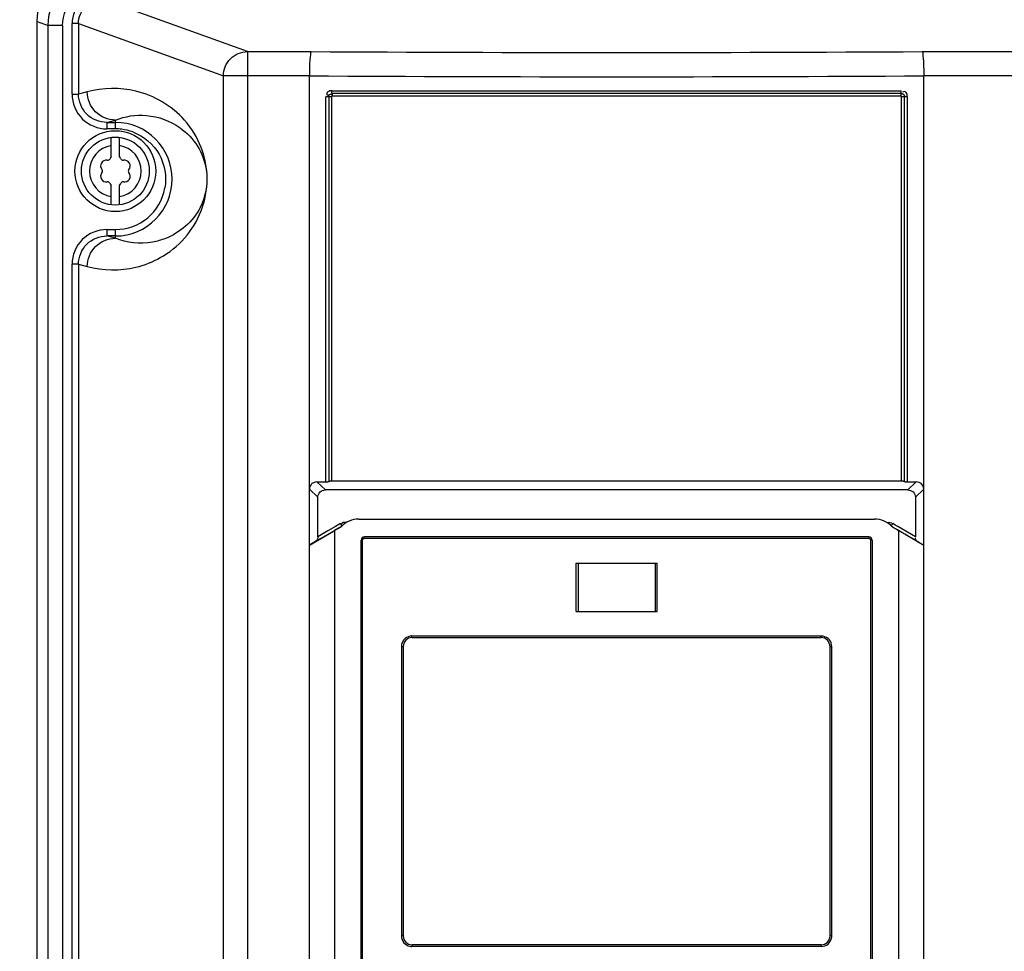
# Model space of a CAD drawing. Header units: inches. Extents: x 0 to 166, y 0 to 117.
# Tile 13 of 80: x 19.57 to 24.36, y 67.13 to 71.67. Entities that reach past the tile are written whole.
import ezdxf

# ---------------------------------------------------------------- set-up
doc = ezdxf.new("R2010")
doc.units = ezdxf.units.IN
doc.header["$LTSCALE"] = 9.105315
doc.header["$MEASUREMENT"] = 0
doc.layers.get('0').update_dxf_attribs({"linetype": 'CONTINUOUS'})
doc.styles.get("Standard").update_dxf_attribs({"font": 'txt', "width": 0.8})
doc.dimstyles.new('DIMSTYLE_1', dxfattribs={"dimtxt": 0.78125, "dimasz": 0.7, "dimexe": 0.18, "dimexo": 0.0625, "dimgap": 0.09, "dimtad": 1, "dimdec": 0, "dimzin": 4, "dimdsep": 46, "dimtxsty": 'STANDARD', "dimblk": '_FILLED', "dimblk1": '_FILLED', "dimblk2": '_FILLED', "dimcen": 0.09, "dimadec": 0, "dimazin": 0, "dimtfac": 1, "dimtdec": 0, "dimtofl": 0, "dimtmove": 0, "dimatfit": 3, "dimldrblk": '_FILLED', "dimfxl": 1, "dimtolj": 1, "dimtzin": 4, "dimarcsym": 0})

# ---------------------------------------------------------------- blocks, each defined once
blk = doc.blocks.new('_FILLED')
at = {"color": 0, "linetype": 'BYBLOCK'}
blk.add_solid([(0, 0), (-1, 0.1429), (-1, -0.1429)], dxfattribs=at)
blk = doc.blocks.new('*D6')
at = {"color": 7, "linetype": 'CONTINUOUS'}
for p, q in [((19.8274, 71.9332), (16.5168, 71.9332)), ((16.8918, 71.9332), (16.8918, 56.8261)), ((16.8918, 41.719), (16.8918, 56.8261)), ((19.5886, 41.719), (16.5168, 41.719))]:
    blk.add_line(p, q, dxfattribs=at)
at = {"color": 7, "linetype": 'CONTINUOUS', "xscale": 0.7, "yscale": 0.7, "zscale": 0.7}
for p, rotation in [((16.8918, 71.9332), 90), ((16.8918, 41.719), 270)]:
    blk.add_blockref('_FILLED', p, dxfattribs=dict(at, rotation=rotation))
at = {"color": 7, "linetype": 'CONTINUOUS', "insert": (15.9153, 57.5487), "char_height": 0.78125, "width": 1.875, "attachment_point": 2, "rotation": 90, "line_spacing_factor": 0.9}
blk.add_mtext('767', dxfattribs=at)

msp = doc.modelspace()

# ---------------------------------------------------------------- linework, layer by layer
at = {"color": 7, "linetype": 'CONTINUOUS'}
for p, q in [((20.6778, 71.5135), (19.9737, 71.7685)), ((19.6533, 52.5661), (19.6533, 71.6603)), ((19.6533, 71.6603), (19.7075, 71.6407)), ((19.7075, 52.7027), (19.7075, 71.6407)), ((19.7779, 71.6407), (19.7075, 71.6407)), ((19.7779, 71.6407), (19.7779, 52.7027)), ((19.8238, 71.3061), (19.8238, 71.651)), ((19.8551, 71.651), (19.8238, 71.651)), ((19.8551, 71.651), (19.8551, 71.3061)), ((19.8551, 71.651), (20.5605, 71.3955)), ((20.6778, 71.5135), (20.6778, 43.0729)), ((20.6778, 71.5135), (20.9876, 71.5135)), ((23.9635, 71.5135), (33.2497, 71.5135)), ((20.5605, 43.1088), (20.5605, 71.3955)), ((20.9795, 71.3954), (20.5605, 71.3955)), ((20.9793, 43.0601), (20.9795, 71.3954)), ((33.367, 71.3955), (23.9716, 71.3954)), ((23.9716, 51.719), (23.9716, 71.3954)), ((19.8238, 71.3061), (19.8551, 71.3061)), ((19.8977, 71.3177), (19.8551, 71.3061)), ((21.0889, 71.323), (23.8622, 71.323)), ((23.8613, 71.31), (21.0898, 71.31)), ((21.0597, 69.4178), (21.0597, 71.2937)), ((21.0873, 71.2937), (21.0597, 71.2937)), ((21.0735, 71.2937), (21.0735, 69.4203)), ((23.8638, 71.297), (21.0873, 71.297)), ((21.0873, 71.2937), (21.0873, 69.4229)), ((23.8638, 69.4229), (23.8638, 71.2937)), ((23.8914, 71.2937), (23.8638, 71.2937)), ((23.8776, 69.4203), (23.8776, 71.2937)), ((23.8914, 71.2937), (23.8914, 69.4178)), ((19.9936, 71.1688), (20.0346, 71.18)), ((19.9936, 71.1688), (19.9936, 71.1373)), ((19.9936, 71.1688), (20.0346, 71.1688)), ((20.0346, 71.1373), (20.0346, 71.18)), ((20.0355, 71.1373), (19.9936, 71.1373)), ((20.0149, 71.0022), (20.0149, 71.0958)), ((20.0543, 71.0022), (20.0543, 71.0958)), ((20.0149, 70.7675), (20.0149, 70.8611)), ((20.0543, 70.7675), (20.0543, 70.8611)), ((19.9936, 70.6472), (19.9936, 70.6157)), ((19.9936, 70.6472), (20.0346, 70.6472)), ((20.0346, 70.6046), (20.0346, 70.6472)), ((20.0346, 70.6046), (19.9936, 70.6157)), ((20.0346, 70.6157), (19.9936, 70.6157)), ((19.8238, 63.1959), (19.8238, 70.4784)), ((19.8551, 70.4784), (19.8238, 70.4784)), ((19.8551, 70.4784), (19.8551, 63.1959)), ((19.8551, 70.4784), (19.8977, 70.4669)), ((21.0165, 69.4178), (21.0597, 69.4178)), ((21.0575, 69.3788), (21.0165, 69.4178)), ((21.0873, 69.4229), (23.8638, 69.4229)), ((23.8914, 69.4178), (23.9346, 69.4178)), ((23.9346, 69.4178), (23.8936, 69.3788)), ((20.9795, 69.3826), (21.0205, 69.3435)), ((21.0205, 69.1511), (21.0205, 69.3435)), ((23.9306, 69.3435), (23.9716, 69.3826)), ((23.9306, 69.3435), (23.9306, 69.1511)), ((21.1064, 69.2007), (21.0696, 69.1795)), ((21.1309, 69.2149), (21.1064, 69.2007)), ((21.1204, 69.1919), (21.1336, 69.1995)), ((21.1271, 69.1957), (21.1215, 69.1924)), ((21.1333, 69.1993), (21.1271, 69.1957)), ((21.1333, 69.1993), (21.1336, 69.1995)), ((21.2196, 69.2368), (23.7315, 69.2368)), ((23.8175, 69.1995), (23.8178, 69.1993)), ((23.8175, 69.1995), (23.8439, 69.1843)), ((23.8251, 69.212), (23.8202, 69.2149)), ((23.8324, 69.2078), (23.8251, 69.212)), ((23.8453, 69.2003), (23.8324, 69.2078)), ((23.9306, 69.1511), (23.8453, 69.2003)), ((20.9795, 69.1099), (21.0969, 69.1778)), ((21.0149, 69.1309), (21.1021, 69.1813)), ((21.0696, 69.1795), (21.0205, 69.1511)), ((21.0969, 69.1778), (21.102, 69.1807)), ((21.1015, 69.1698), (21.1015, 64.099)), ((21.102, 69.1807), (21.1021, 69.181)), ((21.1021, 69.1813), (21.1204, 69.1919)), ((21.1215, 69.1924), (21.1025, 69.1813)), ((23.7039, 69.1501), (21.2472, 69.1501)), ((23.8439, 69.1843), (23.849, 69.1813)), ((23.849, 69.1813), (23.8835, 69.1614)), ((23.849, 69.181), (23.8491, 69.1807)), ((23.8496, 64.099), (23.8496, 69.1698)), ((23.8835, 69.1614), (23.9362, 69.1309)), ((21.0149, 69.1309), (20.9795, 69.1099)), ((21.2315, 64.1226), (21.2315, 69.1344)), ((21.2315, 69.1344), (21.2384, 69.1344)), ((21.2384, 64.1226), (21.2384, 69.1344)), ((23.7048, 69.1423), (21.2463, 69.1423)), ((23.7127, 69.1344), (23.7127, 64.1226)), ((23.7196, 69.1344), (23.7127, 69.1344)), ((23.7196, 69.1344), (23.7196, 64.1226)), ((23.9362, 69.1309), (23.9716, 69.1099)), ((22.2787, 68.787), (22.2787, 69.0232)), ((22.2787, 69.0232), (22.6724, 69.0232)), ((22.2884, 69.0232), (22.2884, 68.787)), ((22.6627, 69.0232), (22.6627, 68.787)), ((22.6724, 68.787), (22.6724, 69.0232)), ((22.2787, 68.787), (22.6724, 68.787)), ((21.4788, 68.6679), (23.4723, 68.6679)), ((21.4795, 68.66), (23.4716, 68.66)), ((21.4276, 68.6167), (21.4276, 67.2072)), ((21.4276, 68.6167), (21.4362, 68.6167)), ((21.4362, 68.6167), (21.4362, 67.2072)), ((23.5149, 67.2072), (23.5149, 68.6167)), ((23.5149, 68.6167), (23.5235, 68.6167)), ((23.5235, 67.2072), (23.5235, 68.6167)), ((21.4362, 67.2072), (21.4276, 67.2072)), ((23.5235, 67.2072), (23.5149, 67.2072)), ((23.4723, 67.1561), (21.4788, 67.1561)), ((23.4716, 67.1639), (21.4795, 67.1639))]:
    msp.add_line(p, q, dxfattribs=at)
for points in [[(21.0898, 71.31), (21.0896, 71.3111), (21.0895, 71.3122), (21.0893, 71.3135), (21.0892, 71.3149), (21.0891, 71.3164), (21.089, 71.318), (21.089, 71.3197), (21.0889, 71.3213), (21.0889, 71.323)], [(21.09, 71.309), (21.0901, 71.3078), (21.0903, 71.3065), (21.0904, 71.3051), (21.0905, 71.3036), (21.0906, 71.302), (21.0906, 71.3004), (21.0906, 71.2987), (21.0907, 71.297)], [(23.8604, 71.297), (23.8604, 71.2978), (23.8604, 71.2986), (23.8605, 71.2994), (23.8605, 71.3002), (23.8605, 71.3011), (23.8605, 71.3019), (23.8606, 71.3028), (23.8606, 71.3036), (23.8607, 71.3045), (23.8607, 71.3054), (23.8608, 71.3063), (23.8609, 71.3073), (23.861, 71.3082), (23.8611, 71.3091), (23.8613, 71.31)], [(23.8613, 71.31), (23.8615, 71.311), (23.8616, 71.3122), (23.8618, 71.3135), (23.8619, 71.3149), (23.862, 71.3164), (23.8621, 71.318), (23.8621, 71.3196), (23.8622, 71.3213), (23.8622, 71.323)], [(23.8613, 71.31), (23.8626, 71.31), (23.8639, 71.3098), (23.8652, 71.3095), (23.8665, 71.3092), (23.8678, 71.3087), (23.869, 71.3081), (23.8701, 71.3074), (23.8712, 71.3067), (23.8722, 71.3058)], [(23.8722, 71.3058), (23.8733, 71.3048), (23.8743, 71.3036), (23.8751, 71.3024), (23.8759, 71.301), (23.8765, 71.2996), (23.877, 71.2982), (23.8773, 71.2967), (23.8775, 71.2952), (23.8776, 71.2937)], [(21.0597, 69.4178), (21.0614, 69.4178), (21.0631, 69.4179), (21.0647, 69.4181), (21.0663, 69.4183), (21.068, 69.4186), (21.0695, 69.419), (21.0709, 69.4194), (21.0722, 69.4198)], [(21.0722, 69.4198), (21.0748, 69.4208), (21.0761, 69.4213), (21.0775, 69.4217), (21.079, 69.422), (21.0806, 69.4223), (21.0823, 69.4226), (21.0839, 69.4227), (21.0856, 69.4228), (21.0873, 69.4229)], [(23.8638, 69.4229), (23.8655, 69.4228), (23.8672, 69.4227), (23.8688, 69.4226), (23.8705, 69.4223), (23.8721, 69.422), (23.8736, 69.4217), (23.875, 69.4213), (23.8763, 69.4208), (23.8789, 69.4198)], [(23.8789, 69.4198), (23.8802, 69.4194), (23.8816, 69.419), (23.8832, 69.4186), (23.8848, 69.4183), (23.8864, 69.4181), (23.888, 69.4179), (23.8897, 69.4178), (23.8914, 69.4178)], [(21.1381, 69.2041), (21.1375, 69.2048), (21.1368, 69.2056), (21.1361, 69.2066), (21.1353, 69.2078), (21.1345, 69.2091), (21.1336, 69.2104), (21.1327, 69.2119), (21.1318, 69.2133), (21.1309, 69.2149)], [(23.813, 69.2041), (23.8136, 69.2048), (23.8143, 69.2056), (23.815, 69.2066), (23.8158, 69.2078), (23.8166, 69.2091), (23.8175, 69.2104), (23.8184, 69.2119), (23.8193, 69.2133), (23.8202, 69.2149)], [(21.2384, 69.1344), (21.2386, 69.1358), (21.2389, 69.1371), (21.2395, 69.1383), (21.2402, 69.1393), (21.2411, 69.1403), (21.2422, 69.1411), (21.2434, 69.1417), (21.2448, 69.1421), (21.2463, 69.1423)], [(23.7048, 69.1423), (23.7062, 69.1421), (23.7076, 69.1417), (23.7088, 69.1412), (23.7099, 69.1404), (23.7108, 69.1394), (23.7116, 69.1384), (23.7121, 69.1372), (23.7125, 69.1358), (23.7127, 69.1344)]]:
    msp.add_lwpolyline(points, dxfattribs=at)
for radius in [0.1969, 0.1654]:
    msp.add_circle((20.0346, 70.9316), radius, dxfattribs=at)
for centre, radius, start, end in [((22.4755, 330.2016), 258.6924, 269.670435, 270.329565), ((22.4755, 335.0142), 263.623, 269.674852, 270.325164), ((20.0346, 70.8923), 0.2765, 270, 90), ((20.0353, 70.8997), 0.2376, 82.8952, 89.9722), ((20.0343, 70.8915), 0.2459, 69.6806, 82.8832), ((20.0346, 70.9316), 0.126, 98.9893, 261.0107), ((20.0346, 70.9316), 0.126, 278.9893, 81.0107), ((19.9904, 70.9571), 0.0278, 79.8771, 220.1223), ((19.9974, 70.9961), 0.0118, 259.8771, 340.1229), ((20.0346, 70.9826), 0.0278, 135.1823, 160.1229), ((20.0346, 70.9826), 0.0278, 19.8771, 44.8177), ((20.0718, 70.9961), 0.0118, 199.8771, 280.1243), ((20.0788, 70.9571), 0.0278, 319.8771, 100.1223), ((19.9904, 70.9062), 0.0278, 139.8771, 280.1223), ((19.9602, 70.9316), 0.0118, 319.8771, 40.1243), ((20.0788, 70.9062), 0.0278, 259.8771, 40.1223), ((20.109, 70.9316), 0.0118, 139.8771, 220.1243), ((19.9974, 70.8672), 0.0118, 19.8771, 100.1243), ((20.0346, 70.8807), 0.0278, 199.8771, 224.8177), ((20.0346, 70.8807), 0.0278, 315.1823, 340.1229), ((20.0718, 70.8672), 0.0118, 79.8771, 160.1229), ((20.0346, 70.8923), 0.2451, 270.0006, 349.9597), ((21.2196, 69.1187), 0.1181, 90, 136.7859), ((23.7315, 69.1187), 0.1181, 43.2141, 90.0036), ((21.2196, 69.1698), 0.1181, 174.7011, 180), ((21.2472, 69.1344), 0.0157, 90, 180), ((23.7039, 69.1344), 0.0157, 0, 90), ((23.7315, 69.1698), 0.1181, 0, 5.2989), ((23.4697, 68.6038), 0.0641, 79.1491, 87.6551), ((21.4903, 68.6143), 0.0628, 169.2066, 177.8175), ((21.4795, 68.6167), 0.0433, 90, 180), ((23.4716, 68.6167), 0.0433, 0, 90), ((21.4795, 67.2072), 0.0433, 180, 270), ((23.4716, 67.2072), 0.0433, 270, 360), ((23.4608, 67.2096), 0.0628, 349.2066, 357.8175), ((21.4814, 67.2201), 0.0641, 259.1491, 267.6551)]:
    msp.add_arc(centre, radius, start, end, dxfattribs=at)
msp.add_ellipse((22.4755, 69.9076), major_axis=(11.0236, -6.3646), ratio=0.004535, start_param=1.43728, end_param=1.448493, dxfattribs=at)
for points, knots in [([(19.6533, 71.6603), (19.6533, 71.7305), (19.7126, 71.8766), (19.8589, 71.9348), (19.929, 71.9348)], [0, 0, 0, 0, 0.500081, 1, 1, 1, 1]), ([(19.7075, 71.6407), (19.7076, 71.7109), (19.7667, 71.857), (19.9128, 71.9153), (19.983, 71.9154)], [0, 0, 0, 0, 0.499989, 1, 1, 1, 1]), ([(19.7779, 71.6407), (19.7779, 71.6929), (19.822, 71.8016), (19.9308, 71.8446), (19.983, 71.8446)], [0, 0, 0, 0, 0.49986, 1, 1, 1, 1]), ([(19.9737, 71.8), (19.9356, 71.8), (19.856, 71.7686), (19.8238, 71.6891), (19.8238, 71.651)], [0, 0, 0, 0, 0.500142, 1, 1, 1, 1]), ([(19.8551, 71.651), (19.8551, 71.6811), (19.8806, 71.744), (19.9436, 71.7686), (19.9737, 71.7685)], [0, 0, 0, 0, 0.499853, 1, 1, 1, 1]), ([(20.5605, 71.3955), (20.5606, 71.4255), (20.5857, 71.4878), (20.6479, 71.5133), (20.6778, 71.5135)], [0, 0, 0, 0, 0.501014, 1, 1, 1, 1]), ([(20.9876, 71.5135), (20.9845, 71.5116), (20.9849, 71.4965), (20.9808, 71.4742), (20.9802, 71.4371), (20.9795, 71.4102), (20.9795, 71.3955)], [0, 0, 0, 0, 0.090813, 0.309966, 0.628147, 1, 1, 1, 1]), ([(23.9635, 71.5135), (23.9666, 71.5116), (23.9662, 71.4965), (23.9703, 71.4742), (23.9709, 71.4371), (23.9716, 71.4102), (23.9716, 71.3955)], [0, 0, 0, 0, 0.090814, 0.309972, 0.628154, 1, 1, 1, 1]), ([(19.8238, 71.3061), (19.8238, 71.2629), (19.8603, 71.1729), (19.9504, 71.1373), (19.9936, 71.1373)], [0, 0, 0, 0, 0.499854, 1, 1, 1, 1]), ([(19.9936, 71.1688), (19.9584, 71.1688), (19.885, 71.1976), (19.8551, 71.2709), (19.8551, 71.3061)], [0, 0, 0, 0, 0.500171, 1, 1, 1, 1]), ([(19.8977, 70.4669), (19.974, 70.4462), (20.1021, 70.4444), (20.2635, 70.5081), (20.4198, 70.6313), (20.5231, 70.8931), (20.4038, 71.1951), (20.2238, 71.2993), (20.1346, 71.3209)], [0, 0, 0, 0, 0.168501, 0.258901, 0.366413, 0.585939, 0.804393, 1, 1, 1, 1]), ([(20.0346, 71.18), (19.9997, 71.1801), (19.927, 71.2098), (19.8978, 71.2826), (19.8977, 71.3177)], [0, 0, 0, 0, 0.49879, 1, 1, 1, 1]), ([(21.0889, 71.323), (21.082, 71.323), (21.0715, 71.3212), (21.0616, 71.3097), (21.065, 71.3025), (21.0672, 71.2996)], [0, 0, 0, 0, 0.513299, 0.73347, 1, 1, 1, 1]), ([(21.0735, 71.2937), (21.0735, 71.2976), (21.0738, 71.3062), (21.0839, 71.3078), (21.0865, 71.3058)], [0, 0, 0, 0, 0.54432, 1, 1, 1, 1]), ([(23.8914, 71.2937), (23.8914, 71.3007), (23.8895, 71.3112), (23.8781, 71.3211), (23.8709, 71.3177), (23.8681, 71.3154)], [0, 0, 0, 0, 0.515564, 0.735033, 1, 1, 1, 1]), ([(20.0346, 71.18), (20.0819, 71.1989), (20.1942, 71.2159), (20.3427, 71.1619), (20.4407, 71.0583), (20.4935, 70.9205), (20.4649, 70.7317), (20.3489, 70.6308), (20.2786, 70.6035)], [0, 0, 0, 0, 0.155067, 0.331956, 0.457754, 0.578144, 0.770458, 1, 1, 1, 1]), ([(19.9936, 70.6472), (19.9504, 70.6472), (19.8603, 70.6116), (19.8238, 70.5216), (19.8238, 70.4784)], [0, 0, 0, 0, 0.50015, 1, 1, 1, 1]), ([(19.8551, 70.4784), (19.8551, 70.5136), (19.885, 70.587), (19.9584, 70.6158), (19.9936, 70.6157)], [0, 0, 0, 0, 0.499836, 1, 1, 1, 1]), ([(19.8977, 70.4669), (19.8978, 70.5019), (19.927, 70.5747), (19.9997, 70.6045), (20.0346, 70.6046)], [0, 0, 0, 0, 0.500957, 1, 1, 1, 1]), ([(20.2786, 70.6035), (20.258, 70.5954), (20.1783, 70.5731), (20.0906, 70.5821), (20.0346, 70.6046)], [0, 0, 0, 0, 0.268539, 1, 1, 1, 1]), ([(21.0165, 69.4178), (21.0072, 69.4178), (20.9875, 69.4115), (20.9795, 69.3919), (20.9795, 69.3826)], [0, 0, 0, 0, 0.49998, 1, 1, 1, 1]), ([(23.9716, 69.3826), (23.9716, 69.3919), (23.9636, 69.4115), (23.9439, 69.4178), (23.9346, 69.4178)], [0, 0, 0, 0, 0.50026, 1, 1, 1, 1]), ([(21.0205, 69.3435), (21.0205, 69.3528), (21.0285, 69.3725), (21.0483, 69.3788), (21.0575, 69.3788)], [0, 0, 0, 0, 0.500207, 1, 1, 1, 1]), ([(23.8936, 69.3788), (23.9028, 69.3788), (23.9226, 69.3725), (23.9306, 69.3528), (23.9306, 69.3435)], [0, 0, 0, 0, 0.500031, 1, 1, 1, 1]), ([(23.849, 69.181), (23.8487, 69.1847), (23.8322, 69.1871), (23.825, 69.1951), (23.8178, 69.1993)], [0, 0, 0, 0, 0.310347, 1, 1, 1, 1]), ([(21.2463, 69.1423), (21.2463, 69.1441), (21.2468, 69.1459), (21.2464, 69.1501), (21.2472, 69.1501)], [0, 0, 0, 0, 0.700029, 1, 1, 1, 1]), ([(23.7039, 69.1501), (23.7047, 69.1501), (23.7043, 69.1459), (23.7048, 69.1441), (23.7048, 69.1423)], [0, 0, 0, 0, 0.299971, 1, 1, 1, 1]), ([(23.9362, 69.1309), (23.9329, 69.1329), (23.9308, 69.1399), (23.9316, 69.1456), (23.9321, 69.1477)], [0, 0, 0, 0, 0.648618, 1, 1, 1, 1]), ([(21.4795, 68.66), (21.4787, 68.66), (21.4794, 68.6643), (21.4788, 68.666), (21.4788, 68.6679)], [0, 0, 0, 0, 0.302844, 1, 1, 1, 1]), ([(23.4716, 68.66), (23.4724, 68.66), (23.4717, 68.6643), (23.4723, 68.666), (23.4723, 68.6679)], [0, 0, 0, 0, 0.302845, 1, 1, 1, 1]), ([(21.4795, 67.1639), (21.4787, 67.1639), (21.4794, 67.1597), (21.4788, 67.1579), (21.4788, 67.1561)], [0, 0, 0, 0, 0.302845, 1, 1, 1, 1]), ([(23.4716, 67.1639), (23.4724, 67.1639), (23.4717, 67.1597), (23.4723, 67.1579), (23.4723, 67.1561)], [0, 0, 0, 0, 0.302844, 1, 1, 1, 1])]:
    msp.add_open_spline(points, degree=3, knots=knots, dxfattribs=at)
for points in [[(20.1346, 71.3209), (20.0579, 71.3395), (19.9739, 71.3384), (19.8977, 71.3177)], [(20.1197, 71.1221), (20.172, 71.1027), (20.2197, 71.0623), (20.2474, 71.0139)], [(20.2474, 71.0139), (20.275, 70.9656), (20.2856, 70.9043), (20.2759, 70.8495)], [(23.8936, 69.3788), (22.9482, 69.3791), (22.0029, 69.3791), (21.0575, 69.3788)], [(21.1579, 69.2203), (21.1501, 69.2228), (21.1381, 69.2204), (21.1343, 69.2131)], [(23.7932, 69.2203), (23.8013, 69.2238), (23.8132, 69.2206), (23.8187, 69.2137)], [(21.0205, 69.1511), (21.0205, 69.1458), (21.0188, 69.1317), (21.0157, 69.136)], [(21.4788, 68.6679), (21.4671, 68.6674), (21.4548, 68.6634), (21.4459, 68.656)], [(23.5118, 68.6494), (23.5044, 68.6583), (23.4931, 68.6646), (23.4818, 68.6668)], [(21.4459, 68.656), (21.437, 68.6486), (21.4308, 68.6374), (21.4286, 68.626)], [(23.5235, 68.6167), (23.5231, 68.6283), (23.5191, 68.6405), (23.5118, 68.6494)], [(21.4276, 67.2072), (21.428, 67.1956), (21.432, 67.1834), (21.4393, 67.1745)], [(23.5052, 67.1679), (23.5141, 67.1753), (23.5203, 67.1866), (23.5225, 67.1979)], [(21.4393, 67.1745), (21.4467, 67.1656), (21.458, 67.1593), (21.4693, 67.1571)], [(23.4723, 67.1561), (23.484, 67.1565), (23.4963, 67.1605), (23.5052, 67.1679)]]:
    msp.add_open_spline(points, degree=3, dxfattribs=at)

# ---------------------------------------------------------------- dimensions: what is measured, and where the dimension line sits
dim = msp.add_linear_dim(base=(16.8918, 41.719), p1=(19.8274, 71.9332), p2=(19.5886, 41.719), angle=270, dimstyle='DIMSTYLE_1', dxfattribs=at)
dim.commit()
dim.dimension.update_dxf_attribs({"geometry": '*D6', "text_midpoint": (16.726, 56.7105), "dimtype": 160})

doc.saveas('drawing.dxf')
